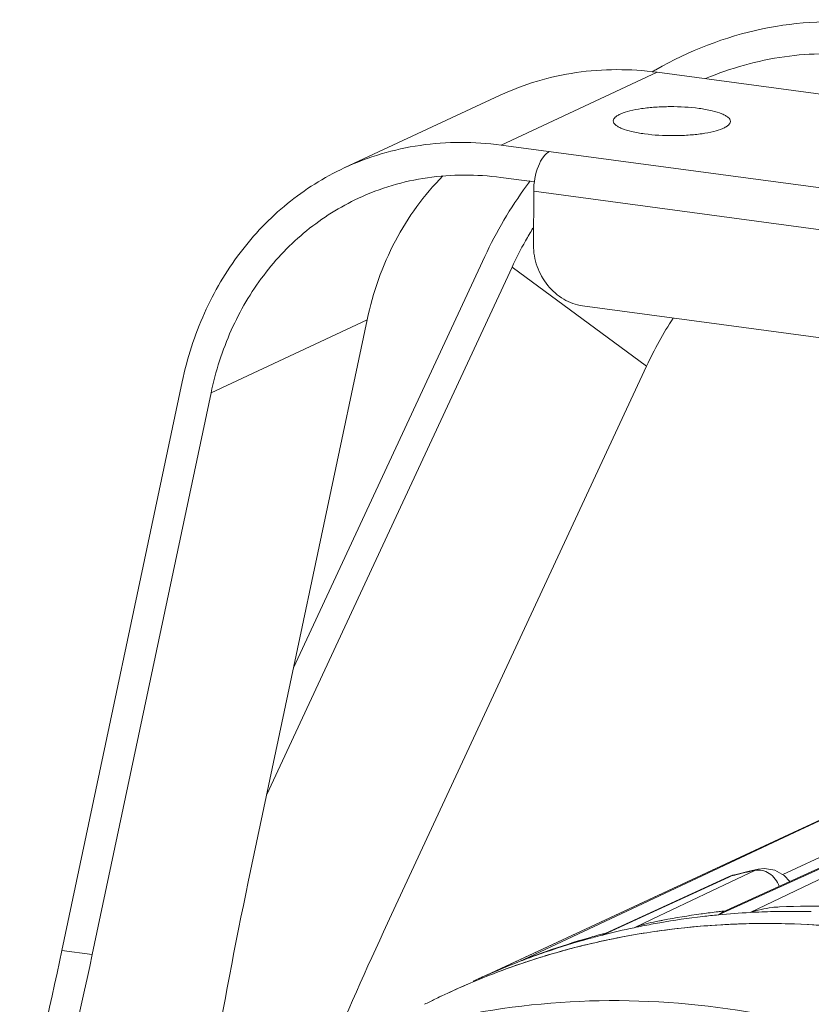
# Model space of a CAD drawing. Header units: millimetres. Extents: x 29035 to 30443, y 1864 to 2860.
# Tile 29 of 55: x 30026 to 30097, y 2369 to 2457. Entities that reach past the tile are written whole.
import ezdxf

# ---------------------------------------------------------------- set-up
doc = ezdxf.new("R2010")
doc.units = ezdxf.units.MM
doc.layers.add('\\M+5CFB8\\M+5CAB5\\M+5CFDF', color=7, linetype='Continuous', lineweight=13)

msp = doc.modelspace()

# ---------------------------------------------------------------- linework, layer by layer
at = {"layer": '\\M+5CFB8\\M+5CAB5\\M+5CFDF'}
for p, q in [((30082.682, 2452.696), (30068.683, 2446.173)), ((30115.546, 2448.278), (30082.682, 2452.696)), ((30068.617, 2450.637), (30054.618, 2444.114)), ((30068.683, 2446.173), (30152.543, 2434.9)), ((30068.672, 2443.266), (30071.677, 2442.862)), ((30071.612, 2442.03), (30071.593, 2437.186)), ((30071.612, 2442.03), (30146.791, 2431.924)), ((30050.075, 2399.283), (30067.23, 2436.177)), ((30069.672, 2435.225), (30047.668, 2387.904)), ((30069.672, 2435.225), (30081.738, 2426.343)), ((30075.997, 2431.748), (30142.331, 2422.831)), ((30042.674, 2423.958), (30056.672, 2430.481)), ((30046.013, 2380.08), (30056.672, 2430.481)), ((30081.738, 2426.343), (30058.861, 2377.143)), ((30029.298, 2373.922), (30040.086, 2424.934)), ((30032.015, 2373.556), (30042.674, 2423.958)), ((30095.325, 2384.706), (30105.757, 2389.552)), ((30095.526, 2384.746), (30105.764, 2389.538)), ((30070.675, 2373.246), (30095.325, 2384.706)), ((30070.729, 2373.13), (30095.526, 2384.746)), ((30093.951, 2380.737), (30098.909, 2383.058)), ((30099.289, 2382.253), (30088.601, 2377.4)), ((30099.324, 2382.176), (30088.912, 2377.451)), ((30089.303, 2380.097), (30091.437, 2381.11)), ((30091.752, 2381.218), (30090.943, 2381.038)), ((30091.031, 2377.335), (30099.658, 2381.479)), ((30091.437, 2381.11), (30091.747, 2381.217)), ((30089.098, 2380.536), (30078.012, 2375.445)), ((30089.109, 2380.513), (30081.999, 2377.25)), ((30089.446, 2380.671), (30089.098, 2380.536)), ((30089.351, 2380.624), (30089.098, 2380.536)), ((30089.351, 2380.624), (30089.109, 2380.513)), ((30089.634, 2380.724), (30089.351, 2380.624)), ((30089.636, 2380.725), (30089.446, 2380.671)), ((30082.23, 2376.738), (30089.303, 2380.097)), ((30080.103, 2377.631), (30067.377, 2371.712)), ((30081.999, 2377.25), (30078.221, 2375.515)), ((30080.618, 2375.972), (30082.23, 2376.738)), ((30086.749, 2377.222), (30086.641, 2377.207)), ((30088.187, 2377.123), (30088.601, 2377.4)), ((30088.635, 2377.326), (30088.187, 2377.123)), ((30088.742, 2377.467), (30088.595, 2377.451)), ((30088.912, 2377.451), (30088.635, 2377.326)), ((30077.772, 2375.309), (30078.012, 2375.446)), ((30078.022, 2375.424), (30077.772, 2375.309)), ((30078.099, 2375.489), (30078.007, 2375.464)), ((30078.221, 2375.515), (30078.022, 2375.424)), ((30032.015, 2373.556), (30029.298, 2373.922)), ((30067.404, 2371.724), (30070.675, 2373.246)), ((30070.197, 2372.881), (30070.729, 2373.13)), ((30070.74, 2373.105), (30070.197, 2372.881)), ((30070.84, 2372.867), (30070.904, 2372.888)), ((30067.35, 2371.699), (30067.287, 2371.671)), ((30067.404, 2371.724), (30067.349, 2371.7)), ((30067.35, 2371.699), (30067.377, 2371.712)), ((30067.35, 2371.699), (30067.377, 2371.711)), ((30067.377, 2371.711), (30067.35, 2371.699)), ((30067.377, 2371.711), (30067.404, 2371.724)), ((30067.405, 2371.723), (30067.377, 2371.711)), ((30066.404, 2371.271), (30066.181, 2371.168))]:
    msp.add_line(p, q, dxfattribs=at)
for points in [[(30105.777, 2389.562), (30093.16, 2383.7), (30080.103, 2377.631)], [(30090.943, 2381.038), (30089.764, 2380.757), (30089.634, 2380.724)], [(30094.592, 2380.121), (30094.093, 2380.658), (30093.249, 2381.127), (30092.311, 2381.281), (30091.748, 2381.217)]]:
    msp.add_lwpolyline(points, dxfattribs=at)
for centre, radius, start, end in [((30099.96, 2422.346), 35.186, 119.62437, 120.24296), ((30101.751, 2420.069), 38.097, 143.06354, 143.89126), ((30101.61, 2420.168), 37.924, 143.88672, 155.03096), ((30100.958, 2420.649), 34.515, 148.45322, 150.62313), ((30100.677, 2420.803), 34.194, 150.61735, 155.05376), ((30112.851, 2411.868), 34.315, 146.79991, 155.05036), ((30105.661, 2315.318), 67.312, 102.19896, 103.76723), ((30105.62, 2315.488), 67.137, 103.76784, 104.02394), ((30096.684, 2303.984), 73.913, 88.43901, 92.34075), ((30096.513, 2306.014), 71.874, 100.66969, 100.92772), ((30094.662, 2309.018), 68.411, 96.61638, 99.8824), ((30096.546, 2305.828), 72.063, 97.90062, 100.66835), ((30096.588, 2305.533), 72.36, 96.69419, 97.81459), ((30094.736, 2308.408), 69.026, 95.44437, 96.619), ((30096.603, 2305.406), 72.489, 96.34305, 96.69441), ((30094.788, 2307.844), 69.592, 93.09453, 95.44255), ((30094.826, 2307.152), 70.286, 91.40596, 93.09532), ((30094.844, 2306.301), 71.137, 88.65333, 91.40343), ((30094.457, 2310.12), 67.29, 101.86874, 104.35676), ((30092.281, 2308.252), 68.087, 97.47245, 102.02184), ((30094.537, 2309.746), 67.673, 100.54606, 101.86955), ((30094.578, 2309.526), 67.897, 99.88609, 100.54638), ((30096.508, 2306.038), 71.849, 100.92771, 101.36241), ((30092.419, 2307.197), 69.15, 93.63517, 97.47184), ((30092.513, 2305.506), 70.844, 88.91739, 93.62482), ((30092.478, 2303.919), 72.431, 85.23418, 88.91287), ((30092.073, 2309.26), 67.057, 101.97688, 108.40275), ((30096.46, 2306.26), 71.622, 106.11851, 109.35248), ((30094.297, 2310.723), 66.666, 105.39848, 108.87169), ((30096.456, 2306.27), 71.611, 104.92981, 106.11798), ((30094.379, 2310.431), 66.969, 104.35815, 105.39975), ((30092.162, 2308.851), 67.476, 102.02888, 102.28817), ((30092.179, 2308.786), 67.543, 101.79559, 101.98137), ((30092.07, 2309.261), 67.056, 102.28544, 106.21003), ((30094.176, 2311.079), 66.29, 110.42798, 111.20569), ((30096.49, 2306.176), 71.711, 109.35287, 111.0434), ((30091.962, 2309.644), 66.658, 106.21338, 108.49351), ((30094.208, 2310.993), 66.382, 108.87376, 110.42773), ((30091.86, 2309.951), 66.334, 108.47421, 112.75843), ((30094.147, 2311.152), 66.211, 111.20557, 113.82198), ((30091.887, 2309.871), 66.419, 108.49362, 111.07893), ((30091.796, 2310.109), 66.164, 111.07965, 114.98367), ((30096.665, 2305.755), 72.167, 113.96729, 114.79126), ((30094.123, 2311.208), 66.151, 114.17407, 114.77336), ((30094.127, 2311.199), 66.161, 113.93345, 114.17406), ((30091.808, 2310.078), 66.197, 112.75997, 114.98698), ((30096.695, 2305.689), 72.239, 114.79116, 114.98601), ((30091.77, 2310.161), 66.106, 116.03713, 116.92889), ((30091.796, 2310.112), 66.161, 114.98514, 116.0391), ((30091.783, 2310.133), 66.137, 114.98727, 116.0371)]:
    msp.add_arc(centre, radius, start, end, dxfattribs=at)
for centre, major_axis, ratio, start_param, end_param in [((30131.619, 2419.973), (64.786, 175.739), 0.380362, -4.346338, -4.248067), ((30146.755, 2312.436), (81.945, 207.988), 0.475652, 1.445286, 1.506036), ((29943.693, 2334.029), (64.786, 175.739), 0.380362, -1.298303, -1.204746), ((29946.41, 2333.663), (64.786, 175.739), 0.380362, -1.303017, -1.204746)]:
    msp.add_ellipse(centre, major_axis=major_axis, ratio=ratio, start_param=start_param, end_param=end_param, dxfattribs=at)
for points, knots in [([(30101.903, 2456.981), (30098.673, 2457.415), (30091.858, 2457.094), (30085.534, 2454.619), (30082.568, 2452.932)], [0, 0, 0, 0, 0.48853, 1, 1, 1, 1]), ([(30087.033, 2452.136), (30089.294, 2453.079), (30093.977, 2454.402), (30098.855, 2454.452), (30101.193, 2454.138)], [0, 0, 0, 0, 0.509255, 1, 1, 1, 1]), ([(30068.616, 2450.637), (30070.763, 2451.637), (30075.427, 2453.023), (30080.284, 2453.018), (30082.682, 2452.696)], [0, 0, 0, 0, 0.494735, 1, 1, 1, 1]), ([(30086.453, 2449.457), (30085.592, 2449.573), (30084.278, 2449.644), (30082.554, 2449.586), (30081.346, 2449.464), (30080.309, 2449.271), (30079.587, 2449.055), (30079.153, 2448.84), (30078.891, 2448.66), (30078.753, 2448.46), (30078.753, 2448.336)], [0, 0, 0, 0, 0.323025, 0.487964, 0.641605, 0.774744, 0.880032, 0.920865, 0.953767, 1, 1, 1, 1]), ([(30089.253, 2448.295), (30089.253, 2448.428), (30089.097, 2448.641), (30088.809, 2448.83), (30088.328, 2449.058), (30087.534, 2449.284), (30086.841, 2449.405), (30086.453, 2449.457)], [0, 0, 0, 0, 0.126202, 0.217988, 0.332521, 0.628134, 1, 1, 1, 1]), ([(30078.753, 2448.336), (30078.753, 2448.203), (30078.909, 2447.99), (30079.197, 2447.802), (30079.678, 2447.573), (30080.472, 2447.347), (30081.165, 2447.226), (30081.553, 2447.174)], [0, 0, 0, 0, 0.126202, 0.217988, 0.332521, 0.628134, 1, 1, 1, 1]), ([(30081.553, 2447.174), (30082.413, 2447.059), (30083.728, 2446.987), (30085.451, 2447.046), (30086.66, 2447.168), (30087.697, 2447.36), (30088.419, 2447.576), (30088.852, 2447.792), (30089.115, 2447.971), (30089.252, 2448.171), (30089.253, 2448.295)], [0, 0, 0, 0, 0.323025, 0.487964, 0.641605, 0.774744, 0.880032, 0.920865, 0.953767, 1, 1, 1, 1]), ([(30054.618, 2444.113), (30056.765, 2445.114), (30061.428, 2446.5), (30066.286, 2446.495), (30068.683, 2446.173)], [0, 0, 0, 0, 0.494735, 1, 1, 1, 1]), ([(30071.612, 2442.03), (30071.615, 2442.792), (30071.806, 2443.892), (30072.398, 2445.073), (30072.808, 2445.489), (30073.024, 2445.589)], [0, 0, 0, 0, 0.577505, 0.819532, 1, 1, 1, 1]), ([(30040.086, 2424.934), (30040.533, 2427.049), (30041.84, 2431.138), (30045.048, 2436.614), (30049.333, 2441.088), (30052.799, 2443.266), (30054.618, 2444.113)], [0, 0, 0, 0, 0.260501, 0.512707, 0.758233, 1, 1, 1, 1]), ([(30068.672, 2443.266), (30066.493, 2443.559), (30062.076, 2443.564), (30057.837, 2442.304), (30055.885, 2441.394)], [0, 0, 0, 0, 0.505265, 1, 1, 1, 1]), ([(30063.476, 2443.408), (30061.775, 2441.7), (30058.841, 2437.645), (30057.192, 2432.936), (30056.672, 2430.481)], [0, 0, 0, 0, 0.489961, 1, 1, 1, 1]), ([(30055.885, 2441.394), (30054.232, 2440.624), (30051.08, 2438.644), (30047.185, 2434.577), (30044.269, 2429.598), (30043.081, 2425.881), (30042.674, 2423.958)], [0, 0, 0, 0, 0.241767, 0.487293, 0.739499, 1, 1, 1, 1]), ([(30071.593, 2437.186), (30071.591, 2436.544), (30071.823, 2435.242), (30072.778, 2433.533), (30074.213, 2432.262), (30075.404, 2431.827), (30075.997, 2431.748)], [0, 0, 0, 0, 0.254812, 0.512446, 0.762958, 1, 1, 1, 1]), ([(30091.437, 2381.11), (30091.654, 2381.157), (30092.124, 2381.154), (30093.006, 2380.781), (30093.48, 2380.148), (30093.636, 2379.687)], [0, 0, 0, 0, 0.2352, 0.482602, 1, 1, 1, 1]), ([(30093.665, 2377.836), (30093.443, 2377.826), (30092.55, 2377.751), (30091.671, 2377.543), (30091.031, 2377.335)], [0, 0, 0, 0, 0.248317, 1, 1, 1, 1]), ([(30078.372, 2374.903), (30081.959, 2375.652), (30089.324, 2376.573), (30096.739, 2376.32), (30100.438, 2375.912)], [0, 0, 0, 0, 0.496179, 1, 1, 1, 1]), ([(30091.654, 2368.276), (30086.994, 2369.111), (30077.586, 2369.895), (30068.205, 2368.783), (30063.68, 2367.762)], [0, 0, 0, 0, 0.505097, 1, 1, 1, 1])]:
    msp.add_open_spline(points, degree=3, knots=knots, dxfattribs=at)
msp.add_open_spline([(30082.353, 2376.479), (30081.762, 2376.36), (30081.181, 2376.186), (30080.618, 2375.972)], degree=3, dxfattribs=at)

doc.saveas('drawing.dxf')
